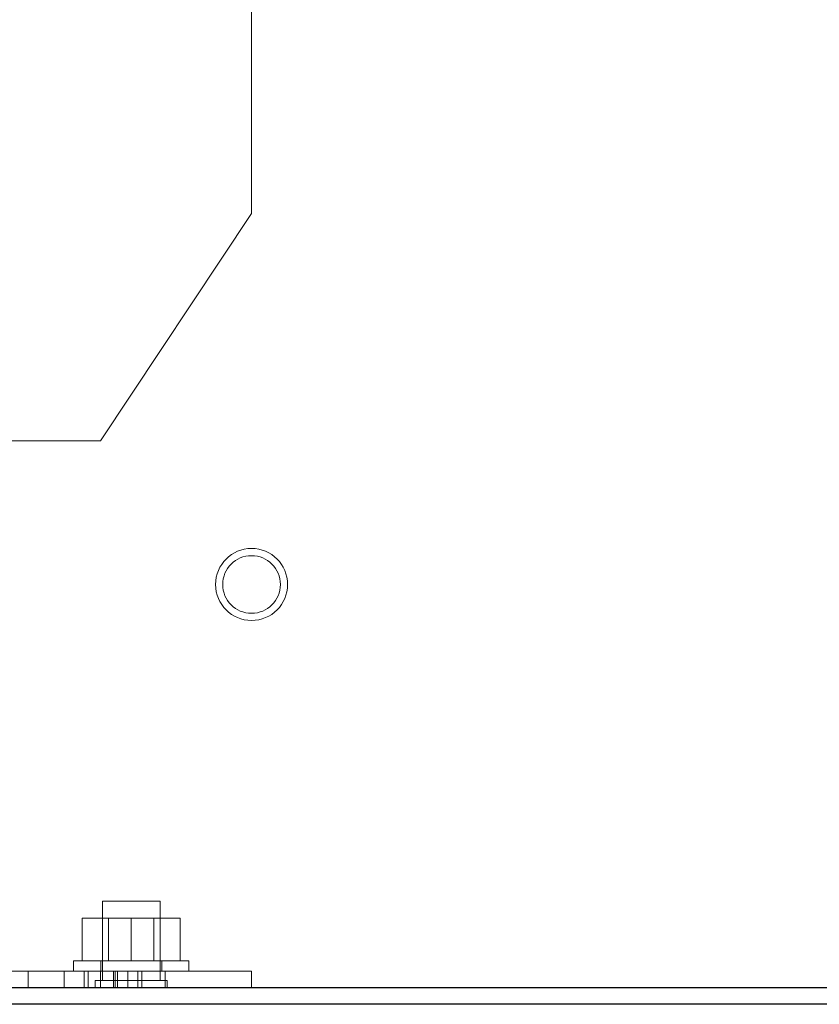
# Model space of a CAD drawing. Header units: inches. Extents: x 0.2 to 10.8, y 0.2 to 8.2.
# Tile 97 of 127: x 6.002 to 6.291, y 2.993 to 3.349. Entities that reach past the tile are written whole.
import ezdxf

# ---------------------------------------------------------------- set-up
doc = ezdxf.new("R2010")
doc.units = ezdxf.units.IN
doc.header["$MEASUREMENT"] = 0
doc.linetypes.add('HIDDEN', pattern=[0.075, 0.05, -0.025])

msp = doc.modelspace()

# ---------------------------------------------------------------- linework, layer by layer
at = {"color": 7, "linetype": 'HIDDEN', "lineweight": 18}
for p, q in [((6.0860082, 3.2790425), (6.0860082, 3.3612821)), ((6.0860082, 3.2790425), (6.0313832, 3.196803)), ((6.0313832, 3.196803), (5.9767582, 3.196803)), ((6.0425082, 3.030303), (6.0320916, 3.030303)), ((6.0320916, 3.030303), (6.0320916, 3.0016571)), ((6.0529249, 3.030303), (6.0425082, 3.030303)), ((6.0529249, 3.0016571), (6.0529249, 3.030303)), ((6.0247582, 3.008803), (6.0247582, 3.0242196)), ((6.0425082, 3.0242196), (6.0247582, 3.0242196)), ((6.0343457, 3.0242196), (6.0343457, 3.008803)), ((6.0425082, 3.008803), (6.0425082, 3.0242196)), ((6.0602582, 3.0242196), (6.0425082, 3.0242196)), ((6.0506707, 3.008803), (6.0506707, 3.0242196)), ((6.0602582, 3.008803), (6.0602582, 3.0242196)), ((6.0216749, 3.008803), (6.0633416, 3.008803)), ((6.0216749, 3.008803), (6.0216749, 3.005053)), ((6.0314666, 3.008803), (6.0314666, 3.005053)), ((6.0535499, 3.005053), (6.0535499, 3.008803)), ((6.0633416, 3.005053), (6.0633416, 3.008803)), ((5.9767582, 3.005053), (6.0547582, 3.005053)), ((6.0052791, 3.005053), (6.0052791, 2.999053)), ((6.0182999, 2.999053), (6.0182999, 3.005053)), ((6.0182999, 2.999053), (6.0182999, 3.005053)), ((6.0182999, 2.999053), (6.0182999, 3.005053)), ((6.0182999, 2.999053), (6.0182999, 3.005053)), ((6.025522, 2.999053), (6.025522, 3.005053)), ((6.026986, 2.999053), (6.026986, 3.005053)), ((6.0313939, 2.999053), (6.0313939, 3.005053)), ((6.0313939, 2.999053), (6.0313939, 3.005053)), ((6.0361558, 2.999053), (6.0361558, 3.005053)), ((6.0367511, 2.999053), (6.0367511, 3.005053)), ((6.0375636, 3.005053), (6.0375636, 2.999053)), ((6.0412717, 2.999053), (6.0412717, 3.005053)), ((6.0448431, 2.999053), (6.0448431, 3.005053)), ((6.046348, 2.999053), (6.046348, 3.005053)), ((6.0463553, 2.999053), (6.0463553, 3.005053)), ((6.0547582, 2.999053), (6.0547582, 3.005053)), ((6.0547582, 3.005053), (6.0860082, 3.005053)), ((6.0547582, 3.005053), (6.0547582, 2.999053)), ((6.0860082, 3.005053), (6.0860082, 2.999053)), ((6.0425082, 3.0016571), (6.0294874, 3.0016571)), ((6.0294874, 3.0016571), (6.0294874, 2.999053)), ((6.0555291, 3.0016571), (6.0425082, 3.0016571)), ((6.0555291, 2.999053), (6.0555291, 3.0016571))]:
    msp.add_line(p, q, dxfattribs=at)
at = {"color": 7, "linetype": 'Continuous', "lineweight": 25}
for p, q in [((6.9281749, 2.999053), (5.9622509, 2.999053)), ((6.9281749, 2.993053), (5.9622476, 2.993053))]:
    msp.add_line(p, q, dxfattribs=at)
at = {"color": 7, "linetype": 'HIDDEN', "lineweight": 18}
for radius in [0.0130208, 0.0104167]:
    msp.add_circle((6.0860082, 3.1448863), radius, dxfattribs=at)

doc.saveas('drawing.dxf')
